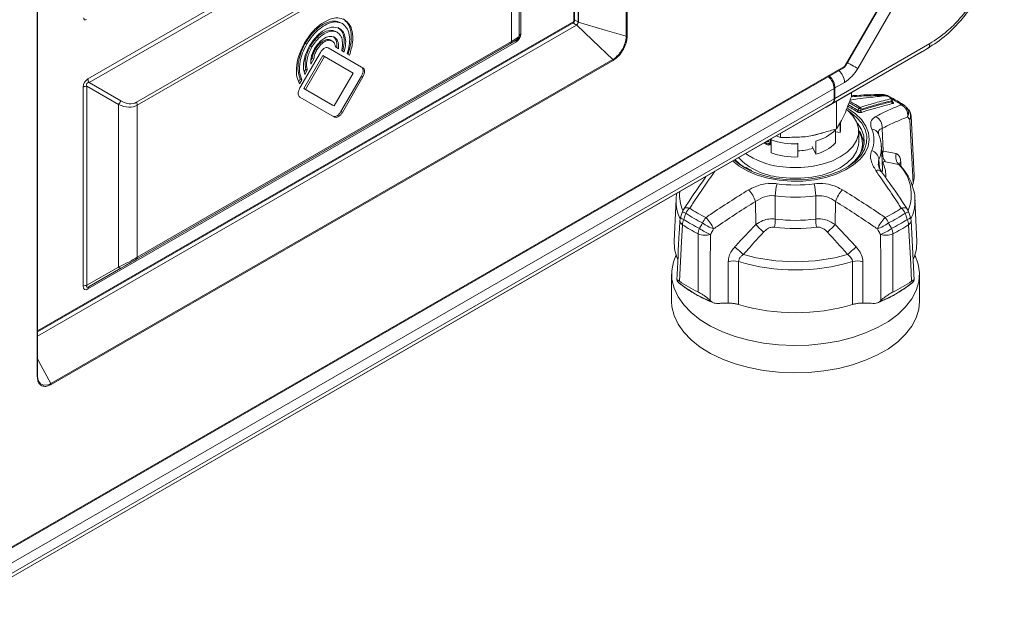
# Model space of a CAD drawing. Header units: millimetres. Extents: x 0 to 1118, y 0 to 864.
# Tile 46 of 248: x 375 to 422, y 161 to 190. Entities that reach past the tile are written whole.
import ezdxf

# ---------------------------------------------------------------- set-up
doc = ezdxf.new("R2010")
doc.units = ezdxf.units.MM

msp = doc.modelspace()

# ---------------------------------------------------------------- linework, layer by layer
at = {"color": 7, "linetype": 'Continuous', "lineweight": 15}
for p, q in [((403.946, 188.794), (403.946, 230.575)), ((403.992, 230.583), (403.992, 188.801)), ((401.493, 189.517), (401.493, 229.893)), ((376.022, 172.655), (376.022, 214.436)), ((376.037, 172.675), (376.037, 214.456)), ((378.429, 186.772), (398.721, 198.486)), ((398.773, 198.312), (378.481, 186.598)), ((398.946, 198.356), (398.946, 188.908)), ((398.873, 196.522), (398.873, 188.807)), ((380.724, 185.658), (398.465, 195.9)), ((398.507, 195.761), (380.765, 185.519)), ((398.507, 188.547), (398.507, 195.761)), ((414.326, 187.402), (418.013, 193.789)), ((414.345, 187.391), (418.032, 193.777)), ((418.444, 193.359), (414.924, 187.264)), ((401.493, 189.565), (401.665, 189.469)), ((376.037, 174.778), (401.456, 189.452)), ((376.037, 174.569), (401.592, 189.322)), ((390.417, 189.433), (390.488, 189.393)), ((401.597, 189.327), (401.592, 189.322)), ((378.481, 176.919), (398.773, 188.633)), ((389.94, 188.607), (390.011, 188.566)), ((390.179, 189.02), (390.249, 188.98)), ((398.773, 188.633), (398.773, 188.633)), ((398.721, 188.519), (378.429, 176.805)), ((398.465, 188.456), (380.724, 178.214)), ((380.765, 178.305), (398.507, 188.547)), ((388.733, 188.461), (388.804, 188.42)), ((388.971, 188.323), (389.042, 188.283)), ((389.21, 188.186), (389.28, 188.145)), ((391.464, 187.291), (389.822, 188.239)), ((391.393, 187.332), (389.822, 188.239)), ((390.16, 188.285), (390.302, 188.202)), ((418.234, 188.212), (413.73, 185.612)), ((413.838, 185.843), (418.337, 188.441)), ((418.024, 188.091), (418.234, 188.212)), ((418.299, 188.259), (418.319, 188.264)), ((376.673, 172.314), (403.308, 187.69)), ((389.45, 188.024), (388.477, 186.339)), ((389.565, 187.872), (388.667, 186.315)), ((389.636, 187.831), (388.737, 186.274)), ((388.987, 187.463), (389.134, 187.718)), ((388.999, 187.647), (389.063, 187.759)), ((389.063, 187.759), (389.134, 187.718)), ((389.565, 187.872), (389.636, 187.831)), ((390.996, 187.046), (389.636, 187.831)), ((390.46, 188.111), (390.576, 188.044)), ((390.72, 187.961), (390.83, 187.898)), ((413.422, 185.434), (417.93, 188.037)), ((268.767, 103.301), (414.237, 187.279)), ((268.793, 103.358), (414.263, 187.336)), ((403.325, 187.646), (376.689, 172.269)), ((388.683, 187.099), (388.756, 187.226)), ((388.756, 187.226), (388.826, 187.185)), ((391.393, 187.332), (391.464, 187.291)), ((388.418, 186.642), (388.494, 186.773)), ((388.455, 186.542), (388.565, 186.732)), ((388.494, 186.773), (388.565, 186.732)), ((388.71, 186.984), (388.826, 187.185)), ((390.097, 185.489), (390.996, 187.046)), ((390.42, 185.216), (391.393, 186.902)), ((390.491, 185.176), (391.464, 186.861)), ((391.393, 186.902), (391.464, 186.861)), ((269.43, 102.972), (413.803, 186.317)), ((378.204, 176.934), (378.204, 186.382)), ((379.881, 185.559), (378.381, 186.425)), ((378.381, 186.425), (378.381, 176.977)), ((378.481, 186.598), (379.981, 185.732)), ((388.667, 186.315), (390.026, 185.53)), ((388.667, 186.315), (388.737, 186.274)), ((388.737, 186.274), (390.097, 185.489)), ((413.803, 186.317), (413.803, 185.823)), ((413.845, 186.342), (413.838, 185.843)), ((414.299, 186.604), (413.845, 186.342)), ((269.43, 102.478), (413.803, 185.823)), ((388.477, 185.909), (390.119, 184.961)), ((414.623, 186.127), (414.623, 185.925)), ((269.003, 102.063), (413.376, 185.408)), ((269.326, 102.249), (413.7, 185.594)), ((379.881, 177.843), (379.881, 185.559)), ((380.765, 185.519), (380.765, 178.305)), ((390.026, 185.53), (390.097, 185.489)), ((413.7, 185.594), (413.376, 185.408)), ((413.401, 185.422), (413.73, 185.612)), ((413.401, 185.422), (413.412, 185.428)), ((413.412, 185.428), (413.422, 185.434)), ((413.913, 185.717), (413.913, 184.396)), ((415.08, 185.328), (415.058, 185.274)), ((416.558, 185.691), (416.555, 185.762)), ((417.34, 185.294), (417.24, 185.413)), ((390.42, 185.216), (390.491, 185.176)), ((417.602, 182.21), (417.455, 185.003)), ((414.095, 184.699), (414.095, 184.224)), ((414.099, 184.291), (414.099, 184.704)), ((416.077, 184.42), (416.126, 183.345)), ((411.057, 184.068), (411.264, 183.986)), ((411.264, 184.188), (411.264, 183.986)), ((413.869, 183.736), (413.869, 184.358)), ((414.095, 184.224), (413.869, 184.259)), ((414.099, 184.291), (414.095, 184.224)), ((414.974, 183.78), (414.974, 184.291)), ((410.714, 183.635), (410.812, 183.66)), ((410.783, 183.652), (410.822, 183.628)), ((410.812, 183.885), (410.812, 183.263)), ((412.089, 183.688), (412.09, 183.728)), ((412.089, 183.066), (412.089, 183.688)), ((412.934, 183.196), (412.767, 183.556)), ((412.934, 183.818), (412.934, 183.196)), ((415.149, 183.525), (415.138, 183.374)), ((415.149, 183.525), (415.149, 183.707)), ((416.09, 182.493), (416.044, 183.561)), ((416.126, 183.345), (416.748, 183.223)), ((409.64, 182.557), (409.607, 182.577)), ((416.09, 182.493), (416.088, 182.522)), ((417.507, 181.686), (417.545, 181.814)), ((411.013, 181.219), (411.016, 180.123)), ((412.931, 180.123), (412.934, 181.219)), ((406.31, 181.06), (406.225, 179.078)), ((410.09, 179.86), (410.083, 180.96)), ((413.864, 180.96), (413.857, 179.86)), ((417.722, 179.078), (417.637, 181.06)), ((417.637, 181.06), (417.638, 181.02)), ((406.618, 180.48), (406.518, 180.187)), ((417.429, 180.187), (417.329, 180.48)), ((413.857, 179.86), (414.849, 178.807)), ((417.603, 177.229), (417.455, 180.053)), ((408.784, 176.134), (408.782, 178.098)), ((415.165, 178.098), (415.163, 176.134)), ((378.381, 176.977), (379.881, 177.843)), ((379.981, 177.785), (378.481, 176.919)), ((406.1, 177.513), (406.1, 176.217)), ((417.847, 176.217), (417.847, 177.513)), ((406.44, 177.097), (406.402, 177.142)), ((406.455, 177.085), (406.533, 177.023)), ((417.545, 177.142), (417.507, 177.097)), ((407.928, 176.262), (407.999, 176.197)), ((415.948, 176.197), (416.019, 176.262))]:
    msp.add_line(p, q, dxfattribs=at)
at = {"color": 9, "linetype": 'Continuous', "lineweight": 15}
for p, q in [((401.457, 189.495), (401.457, 229.872)), ((401.665, 189.469), (401.665, 229.992)), ((401.688, 230.006), (401.688, 189.504)), ((376.037, 174.82), (401.457, 189.495)), ((416.055, 183.296), (416.126, 183.345)), ((409.838, 182.415), (409.578, 182.55)), ((415.93, 182.949), (415.948, 182.55)), ((416.882, 182.698), (416.916, 182.684)), ((416.964, 182.821), (416.974, 182.623))]:
    msp.add_line(p, q, dxfattribs=at)
at = {"color": 7, "linetype": 'Continuous', "lineweight": 15, "flags": 128}
for points in [[(403.308, 187.69), (402.35, 188.607), (401.597, 189.327)], [(401.672, 189.457), (402.945, 189.086), (403.946, 188.794)], [(398.773, 188.633), (398.753, 188.622), (398.693, 188.587), (398.596, 188.531), (398.465, 188.456)], [(408.991, 182.876), (409.308, 182.624), (409.706, 182.394), (410.163, 182.204), (410.667, 182.059), (411.205, 181.962), (411.762, 181.917), (412.325, 181.923), (412.879, 181.982), (413.41, 182.091), (413.903, 182.248), (414.347, 182.448), (414.729, 182.687), (415.039, 182.959), (415.27, 183.255), (415.416, 183.569), (415.473, 183.893), (415.439, 184.217), (415.315, 184.534), (415.105, 184.836), (414.813, 185.114), (414.448, 185.362), (414.448, 185.362)], [(414.942, 185.271), (414.959, 185.31), (414.982, 185.368)], [(411.195, 182.618), (411.71, 182.565), (412.233, 182.565), (412.748, 182.617), (413.239, 182.72), (413.692, 182.871), (414.093, 183.065), (414.43, 183.296), (414.691, 183.558), (414.871, 183.841), (414.962, 184.138), (414.962, 184.44), (414.872, 184.738), (414.693, 185.021), (414.432, 185.283), (414.403, 185.307)], [(414.4, 182.575), (414.464, 182.617), (414.777, 182.871), (415.014, 183.15), (415.167, 183.448), (415.234, 183.757), (415.212, 184.068), (415.101, 184.372), (414.905, 184.662), (414.902, 184.666)], [(417.545, 181.814), (417.465, 183.329), (417.453, 183.561), (417.386, 184.844)], [(410.812, 183.754), (410.812, 183.75), (410.77, 183.667), (410.693, 183.632), (410.596, 183.652), (410.494, 183.723), (410.481, 183.736)], [(411.195, 182.108), (411.71, 182.055), (412.233, 182.055), (412.748, 182.107), (413.239, 182.21), (413.692, 182.361), (414.093, 182.555), (414.43, 182.786), (414.691, 183.047), (414.871, 183.331), (414.962, 183.628), (414.974, 183.78)], [(409.102, 182.94), (409.318, 182.74), (409.549, 182.574)], [(414.696, 182.769), (414.464, 182.607), (414.063, 182.394), (413.608, 182.22), (413.111, 182.091), (412.584, 182.009), (412.042, 181.978), (411.497, 181.997), (410.966, 182.066), (410.46, 182.184), (409.993, 182.346), (409.838, 182.415)], [(406.612, 179.853), (406.568, 179.036), (406.468, 177.171)], [(417.479, 177.171), (417.435, 177.988), (417.335, 179.853)], [(407.353, 176.66), (407.355, 177.501), (407.36, 179.421)], [(407.941, 179.391), (407.934, 177.827), (407.929, 176.506), (407.928, 176.262)], [(416.019, 176.262), (416.013, 177.827), (416.012, 178.066), (416.006, 179.391)], [(417.635, 178.416), (417.647, 178.391), (417.791, 177.982), (417.847, 177.565), (417.813, 177.148), (417.691, 176.737), (417.483, 176.337), (417.191, 175.955), (416.819, 175.597), (416.375, 175.268), (415.863, 174.972), (415.293, 174.716), (414.672, 174.501), (414.011, 174.333), (413.318, 174.212), (412.605, 174.142), (411.883, 174.123), (411.162, 174.155), (410.453, 174.238), (409.768, 174.37), (409.115, 174.551), (408.506, 174.776), (407.95, 175.043), (407.455, 175.347), (407.028, 175.684), (406.676, 176.049), (406.404, 176.435), (406.217, 176.839), (406.117, 177.252), (406.106, 177.67), (406.184, 178.085), (406.312, 178.416)], [(409.275, 178.104), (409.274, 177.18), (409.273, 176.065)], [(414.674, 176.065), (414.673, 177.18), (414.673, 178.104)], [(379.981, 177.785), (379.973, 177.782), (379.963, 177.782), (379.952, 177.785), (379.939, 177.792), (379.925, 177.801), (379.911, 177.812), (379.896, 177.826), (379.881, 177.843)], [(417.847, 176.217), (417.813, 175.852), (417.691, 175.44), (417.483, 175.041), (417.191, 174.659), (416.819, 174.301), (416.375, 173.971), (415.863, 173.676), (415.293, 173.419), (414.672, 173.205), (414.011, 173.036), (413.318, 172.916), (412.605, 172.846), (411.883, 172.826), (411.162, 172.858), (410.453, 172.941), (409.768, 173.074), (409.115, 173.254), (408.506, 173.48), (407.95, 173.746), (407.455, 174.051), (407.028, 174.388), (406.676, 174.752), (406.404, 175.139), (406.217, 175.542), (406.117, 175.956), (406.1, 176.217)]]:
    msp.add_lwpolyline(points, dxfattribs=at)
at = {"color": 9, "linetype": 'Continuous', "lineweight": 15, "flags": 128}
for points in [[(414.924, 187.264), (414.869, 187.296), (414.802, 187.335), (414.726, 187.378), (414.644, 187.426), (414.559, 187.474), (414.475, 187.523), (414.435, 187.546)], [(416.249, 185.97), (416.252, 185.973), (416.254, 185.973), (416.255, 185.973)], [(416.436, 185.909), (416.439, 185.911), (416.441, 185.912), (416.442, 185.912)], [(414.449, 185.269), (414.554, 185.201), (414.873, 184.945), (415.117, 184.664), (415.279, 184.363), (415.356, 184.051), (415.345, 183.737), (415.246, 183.427), (415.063, 183.131), (414.8, 182.855), (414.696, 182.769)], [(415.142, 183.383), (415.145, 183.408), (415.149, 183.599)], [(409.578, 182.55), (409.224, 182.79), (409.072, 182.923)], [(416.078, 182.767), (416.107, 182.743), (416.142, 182.719)], [(416.089, 182.367), (416.091, 182.435), (416.09, 182.493)], [(406.673, 180.595), (406.684, 180.609), (406.718, 180.635), (406.764, 180.651), (406.821, 180.657), (406.886, 180.652), (406.957, 180.636)], [(416.99, 180.636), (417.061, 180.652), (417.126, 180.657), (417.183, 180.651), (417.229, 180.635), (417.263, 180.609), (417.273, 180.596)], [(376.037, 173.482), (376.195, 173.193), (376.673, 172.314)], [(376.069, 172.473), (376.071, 172.465), (376.17, 172.311), (376.33, 172.233), (376.531, 172.249), (376.601, 172.276), (376.673, 172.314), (376.673, 172.314), (376.673, 172.314)]]:
    msp.add_lwpolyline(points, dxfattribs=at)
at = {"color": 7, "linetype": 'Continuous', "lineweight": 15}
for centre, radius, start, end in [((378.31, 189.648), 0.0814, 170.7847, 309.2046), ((398.846, 188.531), 0.126, 125.7016, 185.6165), ((398.673, 188.807), 0.2, 300, 0), ((398.998, 188.794), 0.126, 114.3813, 174.296), ((403.957, 188.869), 0.0763, 261.3616, 297.437), ((398.407, 188.538), 0.101, 305.7027, 5.6177), ((403.249, 187.642), 0.0762, 2.5537, 38.6412), ((413.345, 188.134), 1.803, 301.9548, 331.1442), ((378.79, 186.784), 0.361, 181.9586, 211.1419), ((413.029, 186.282), 0.775, 2.6495, 49.6222), ((378.374, 186.064), 0.361, 88.858, 118.0372), ((413.553, 185.799), 0.252, 305.6983, 5.6225), ((416.111, 185.527), 0.5, 63.9361, 90.8084), ((416.232, 185.902), 0.075, 72.0502, 95.321), ((416.228, 185.938), 0.0386, 56.2685, 94.539), ((416.418, 185.841), 0.075, 37.3327, 71.5982), ((416.453, 185.752), 0.0875, 348.2004, 58.577), ((416.48, 185.759), 0.075, 2.7353, 36.7871), ((379.455, 185.92), 0.559, 319.6864, 340.3123), ((380.477, 185.509), 0.289, 1.9569, 31.1423), ((415.072, 185.326), 0.099, 109.4587, 154.8574), ((416.39, 188.662), 3.582, 246.8573, 248.5513), ((414.992, 185.343), 0.0901, 350.472, 58.1444), ((416.627, 185.672), 0.0877, 168.2675, 238.1429), ((416.729, 185.045), 0.563, 351.6834, 62.4395), ((416.857, 185.096), 0.5, 39.7694, 55.7312), ((414.852, 185.313), 0.0994, 289.5882, 334.7084), ((415.148, 185.26), 0.0904, 170.6111, 237.6093), ((415.502, 184.479), 0.578, 354.192, 61.3658), ((416.956, 184.977), 0.5, 3.011, 39.6659), ((412.45, 185.737), 1.979, 284.1768, 315.8178), ((413.993, 183.706), 1.151, 324.225, 32.5085), ((413.971, 183.552), 1.257, 5.0798, 37.9001), ((414.412, 183.88), 1.279, 336.6803, 23.3203), ((411.957, 187.057), 3.372, 250.164, 272.25), ((412, 185.885), 2.532, 272.0091, 288.4377), ((412.45, 185.115), 1.979, 284.1768, 315.8178), ((411.521, 185.258), 3.167, 224.5879, 264.0877), ((411.648, 186.178), 3.588, 235.2531, 262.7458), ((411.957, 186.435), 3.372, 250.164, 272.25), ((415.422, 182.888), 0.512, 6.7441, 71.2685), ((416.63, 183.198), 0.525, 163.7677, 222.7105), ((417.234, 183.068), 0.51, 162.3016, 226.4627), ((413.333, 181.175), 2.321, 164.5466, 178.9228), ((411.973, 188.103), 6.37, 262.083, 277.9172), ((410.614, 181.175), 2.321, 1.0778, 15.4517), ((408.453, 180.345), 1.742, 20.6654, 41.8136), ((411.973, 188.129), 6.976, 262.0832, 277.9168), ((415.494, 180.345), 1.742, 138.1867, 159.3338), ((407.09, 180.319), 0.5, 146.318, 161.2566), ((407.481, 180.052), 0.785, 131.8882, 154.042), ((410.373, 185.711), 6.418, 235.9071, 244.0983), ((410.427, 185.763), 6.191, 235.905, 244.1003), ((408.41, 179.608), 0.903, 139.5217, 158.6021), ((406.219, 178.774), 2.069, 25.1939, 43.3532), ((417.728, 178.774), 2.069, 136.6446, 154.8062), ((413.518, 185.767), 6.195, 295.9026, 304.0921), ((415.537, 179.608), 0.903, 21.399, 40.4715), ((413.574, 185.711), 6.418, 295.9018, 304.0928), ((416.466, 180.052), 0.785, 25.9656, 48.101), ((416.857, 180.319), 0.5, 18.7434, 33.682), ((406.991, 180.027), 0.5, 161.2781, 177.005), ((407.241, 179.819), 0.63, 153.3339, 176.9723), ((410.31, 185.395), 6.662, 236.2863, 243.7191), ((410.333, 185.579), 6.585, 236.2887, 243.7167), ((408.823, 181.626), 2.103, 233.415, 249.6363), ((421.101, 190.664), 15.426, 224.4563, 226.3616), ((408.631, 180.17), 2.385, 349.5283, 358.8752), ((411.973, 187.014), 7.346, 262.199, 277.8008), ((411.973, 187.114), 7.056, 262.1994, 277.8008), ((415.315, 180.17), 2.384, 181.1248, 190.4747), ((402.856, 190.654), 15.412, 313.6376, 315.5446), ((415.125, 181.626), 2.103, 290.3617, 306.5859), ((413.616, 185.577), 6.581, 296.2815, 303.7131), ((413.637, 185.395), 6.662, 296.2809, 303.7137), ((416.706, 179.819), 0.63, 3.0328, 26.6655), ((416.956, 180.027), 0.5, 2.995, 18.7219), ((408.114, 179.386), 0.755, 157.457, 177.3633), ((407.691, 180.199), 0.845, 246.9779, 287.2233), ((408.668, 181.358), 2.096, 233.366, 249.7135), ((415.279, 181.357), 2.096, 290.2848, 306.6377), ((416.256, 180.199), 0.845, 252.7776, 293.0219), ((415.833, 179.386), 0.755, 2.637, 22.5472), ((408.209, 178.998), 1.985, 177.7078, 203.4096), ((207.772, -41.347), 298.328, 47.45275, 47.55781), ((611.908, -36.686), 292.009, 132.44153, 132.54886), ((415.736, 178.998), 1.987, 336.1428, 2.2865), ((411.973, 187.222), 9.127, 254.2817, 285.7182), ((380.665, 178.295), 0.101, 305.7027, 5.6177), ((409.037, 177.267), 0.87, 74.1773, 107.0805), ((411.973, 187.06), 9.354, 253.23, 286.77), ((414.91, 177.267), 0.87, 72.9191, 105.8217), ((378.374, 176.616), 0.361, 88.858, 118.0372), ((410.388, 182.137), 6.402, 231.9219, 248.0835), ((410.287, 182.765), 6.773, 235.6763, 244.3291), ((413.558, 182.137), 6.402, 291.9174, 308.0773), ((413.661, 182.762), 6.77, 295.6691, 304.3255), ((378.555, 176.817), 0.126, 125.7016, 185.6165), ((411.973, 185.182), 9.508, 253.501, 286.499), ((376.613, 172.266), 0.0762, 2.5537, 38.6412)]:
    msp.add_arc(centre, radius, start, end, dxfattribs=at)
at = {"color": 9, "linetype": 'Continuous', "lineweight": 15}
for centre, radius, start, end in [((414.203, 187.329), 0.0601, 304.1341, 7.1758), ((405.739, 172.529), 17.174, 59.9235, 60), ((413.515, 186.563), 0.785, 2.9804, 49.2913), ((416.104, 185.83), 0.197, 52.5818, 90.1527), ((416.263, 185.829), 0.162, 65.0735, 103.9023), ((416.431, 185.85), 0.0593, 37.9008, 84.9017), ((416.493, 185.768), 0.0591, 37.5905, 84.8536), ((413.669, 180.655), 5.91, 55.8061, 60.8194), ((416.52, 185.763), 0.0347, 301.9596, 358.3223), ((416.612, 185.704), 0.0592, 217.4536, 264.4912), ((417.018, 185.326), 0.22, 56.6355, 97.1826), ((416.909, 185.154), 0.423, 333.1803, 38.2854), ((417.009, 185.035), 0.422, 333.1359, 38.0852), ((417.244, 185), 0.211, 312.1241, 0.672), ((415.567, 184.014), 0.372, 24.6514, 87.0556), ((414.627, 183.508), 1.418, 336.782, 1.2498), ((414.775, 182.14), 1.485, 358.5414, 22.9412), ((415.422, 181.277), 2.038, 338.2196, 44.2204), ((417.12, 182.655), 0.229, 133.1757, 165.427), ((415.877, 182.192), 0.249, 44.3745, 113.1699), ((408.392, 181.276), 1.914, 175.4122, 203.2143), ((408.308, 180.989), 1.999, 178.277, 205.4024), ((415.637, 180.99), 2.002, 334.6027, 0.8599), ((406.868, 180.762), 0.378, 228.3396, 255.8581), ((417.08, 180.76), 0.375, 284.0761, 311.7666), ((406.734, 180.062), 0.243, 182.3234, 239.831), ((406.771, 180.471), 0.38, 228.2274, 255.9045), ((417.176, 180.471), 0.381, 284.105, 311.7518), ((417.218, 180.059), 0.237, 299.4205, 358.4295), ((376.012, 172.678), 0.0254, 294.6684, 353.9878)]:
    msp.add_arc(centre, radius, start, end, dxfattribs=at)
at = {"color": 7, "linetype": 'Continuous', "lineweight": 15}
for centre, major_axis, ratio, start_param, end_param in [((397.623, 188.2), (1.249, 0.61), 0.074614, 5.461364, 6.246763), ((398.496, 188.908), (-0.225, 0.39), 0.999892, 3.141557, 4.188755), ((398.673, 188.806), (-0.1, 0.173), 0.999756, 3.141535, 4.188732), ((414.263, 187.439), (0.062, 0.108), 0.577454, 3.926846, 4.712118), ((378.654, 186.382), (-0.225, 0.39), 0.999892, 6.28315, 7.330348), ((413.492, 186.546), (-0.243, 0.437), 0.587367, 3.93611, 5.274), ((378.831, 186.28), (0.462, -0.267), 0.374989, 2.618016, 3.665213), ((413.484, 186.047), (-0.243, 0.437), 0.587367, 3.150712, 3.93611), ((379.881, 186.886), (-0.928, 1.339), 0.624945, 2.30457, 3.089968), ((379.981, 186.944), (-0.742, 1.286), 0.577335, 2.356154, 3.141552), ((379.881, 177.958), (1.249, 0.61), 0.074614, 4.675966, 5.461364), ((379.981, 177.785), (1.05, 0.606), 0.00007, 0.785358, 1.570756), ((378.654, 177.454), (0.39, 0.675), 0.333351, 2.617959, 3.665156), ((378.831, 177.352), (0.466, 0.464), 0.169767, 2.663914, 3.711111)]:
    msp.add_ellipse(centre, major_axis=major_axis, ratio=ratio, start_param=start_param, end_param=end_param, dxfattribs=at)
for points, knots in [([(421.873, 194.515), (421.869, 194.372), (421.859, 193.986), (421.753, 193.314), (421.531, 192.513), (421.21, 191.708), (420.799, 190.908), (420.304, 190.143), (419.74, 189.445), (419.052, 188.752), (418.536, 188.411), (418.234, 188.212)], [0, 0, 0, 0, 0.063883, 0.173204, 0.28252, 0.391668, 0.500807, 0.616209, 0.728943, 0.841675, 1, 1, 1, 1]), ([(418.337, 188.441), (418.618, 188.626), (419.1, 188.943), (419.742, 189.59), (420.269, 190.238), (420.729, 190.949), (421.112, 191.694), (421.409, 192.444), (421.615, 193.192), (421.714, 193.819), (421.723, 194.178), (421.726, 194.311)], [0, 0, 0, 0, 0.158413, 0.271113, 0.383836, 0.499189, 0.608333, 0.717478, 0.826751, 0.936005, 1, 1, 1, 1]), ([(390.592, 189.573), (390.489, 189.614), (390.287, 189.693), (389.908, 189.621), (389.499, 189.409), (389.063, 189.032), (388.822, 188.667), (388.699, 188.48)], [0, 0, 0, 0, 0.191254, 0.376143, 0.559052, 0.775729, 1, 1, 1, 1]), ([(390.759, 187.939), (390.818, 188.143), (390.936, 188.549), (390.907, 189.049), (390.769, 189.419), (390.605, 189.548), (390.521, 189.614)], [0, 0, 0, 0, 0.277982, 0.553523, 0.773013, 1, 1, 1, 1]), ([(390.83, 187.898), (390.889, 188.102), (391.006, 188.508), (390.977, 189.008), (390.84, 189.379), (390.675, 189.508), (390.592, 189.573)], [0, 0, 0, 0, 0.277982, 0.553523, 0.773013, 1, 1, 1, 1]), ([(388.733, 188.461), (388.824, 188.603), (389.004, 188.882), (389.341, 189.206), (389.706, 189.438), (390.094, 189.551), (390.308, 189.473), (390.417, 189.433)], [0, 0, 0, 0, 0.191278, 0.376179, 0.559093, 0.775757, 1, 1, 1, 1]), ([(388.804, 188.42), (388.895, 188.562), (389.075, 188.841), (389.412, 189.166), (389.777, 189.398), (390.164, 189.51), (390.379, 189.432), (390.488, 189.393)], [0, 0, 0, 0, 0.191278, 0.376179, 0.559093, 0.775757, 1, 1, 1, 1]), ([(390.354, 189.16), (390.235, 189.197), (390, 189.27), (389.581, 189.075), (389.21, 188.756), (389.03, 188.482), (388.938, 188.343)], [0, 0, 0, 0, 0.2835759, 0.5579931, 0.7751993, 1, 1, 1, 1]), ([(388.971, 188.323), (389.073, 188.472), (389.273, 188.765), (389.63, 189.012), (389.946, 189.105), (390.1, 189.049), (390.179, 189.02)], [0, 0, 0, 0, 0.283575, 0.557996, 0.775204, 1, 1, 1, 1]), ([(390.505, 188.085), (390.535, 188.223), (390.596, 188.496), (390.558, 188.825), (390.454, 189.07), (390.341, 189.157), (390.283, 189.201)], [0, 0, 0, 0, 0.276766, 0.552566, 0.772614, 1, 1, 1, 1]), ([(390.576, 188.044), (390.606, 188.182), (390.666, 188.456), (390.629, 188.784), (390.525, 189.029), (390.411, 189.116), (390.354, 189.16)], [0, 0, 0, 0, 0.276766, 0.552566, 0.772614, 1, 1, 1, 1]), ([(390.488, 189.393), (390.577, 189.318), (390.753, 189.17), (390.844, 188.785), (390.835, 188.373), (390.759, 188.099), (390.72, 187.961)], [0, 0, 0, 0, 0.287016, 0.5643, 0.781163, 1, 1, 1, 1]), ([(401.592, 189.322), (401.541, 189.352), (401.482, 189.388), (401.422, 189.423), (401.414, 189.428)], [0, 0, 0, 0, 0.865361, 1, 1, 1, 1]), ([(401.448, 189.448), (401.455, 189.452), (401.468, 189.461), (401.482, 189.48), (401.491, 189.502), (401.493, 189.518), (401.493, 189.526)], [0, 0, 0, 0, 0.253178, 0.500094, 0.746831, 1, 1, 1, 1]), ([(401.597, 189.327), (401.605, 189.336), (401.619, 189.353), (401.642, 189.386), (401.66, 189.423), (401.668, 189.446), (401.672, 189.457)], [0, 0, 0, 0, 0.244053, 0.489556, 0.741471, 1, 1, 1, 1]), ([(401.688, 189.504), (401.685, 189.495), (401.681, 189.484), (401.674, 189.474), (401.671, 189.47), (401.668, 189.469), (401.666, 189.469), (401.665, 189.469), (401.665, 189.469)], [0, 0, 0, 0, 0.590821, 0.724675, 0.867553, 0.924764, 0.972671, 1, 1, 1, 1]), ([(401.688, 189.504), (401.684, 189.491), (401.678, 189.475), (401.673, 189.459), (401.672, 189.457)], [0, 0, 0, 0, 0.853244, 1, 1, 1, 1]), ([(389.042, 188.283), (389.144, 188.431), (389.343, 188.724), (389.701, 188.971), (390.017, 189.064), (390.171, 189.008), (390.249, 188.98)], [0, 0, 0, 0, 0.283575, 0.557996, 0.775204, 1, 1, 1, 1]), ([(390.115, 188.747), (390.036, 188.772), (389.881, 188.82), (389.603, 188.691), (389.357, 188.479), (389.237, 188.297), (389.176, 188.205)], [0, 0, 0, 0, 0.283569, 0.557963, 0.77517, 1, 1, 1, 1]), ([(389.21, 188.186), (389.271, 188.276), (389.392, 188.453), (389.608, 188.602), (389.8, 188.658), (389.893, 188.625), (389.94, 188.607)], [0, 0, 0, 0, 0.283544, 0.55797, 0.775196, 1, 1, 1, 1]), ([(389.28, 188.145), (389.342, 188.235), (389.463, 188.412), (389.679, 188.561), (389.87, 188.618), (389.963, 188.584), (390.011, 188.566)], [0, 0, 0, 0, 0.283544, 0.55797, 0.775196, 1, 1, 1, 1]), ([(390.232, 188.243), (390.233, 188.378), (390.234, 188.623), (390.103, 188.737), (390.044, 188.788)], [0, 0, 0, 0, 0.550609, 1, 1, 1, 1]), ([(390.302, 188.202), (390.303, 188.337), (390.305, 188.583), (390.174, 188.696), (390.115, 188.747)], [0, 0, 0, 0, 0.550609, 1, 1, 1, 1]), ([(390.249, 188.98), (390.306, 188.933), (390.418, 188.842), (390.519, 188.552), (390.482, 188.278), (390.46, 188.111)], [0, 0, 0, 0, 0.288662, 0.567621, 1, 1, 1, 1]), ([(403.308, 187.69), (403.329, 187.702), (403.351, 187.715), (403.392, 187.743), (403.413, 187.759), (403.474, 187.808), (403.515, 187.846), (403.592, 187.927), (403.628, 187.971), (403.697, 188.064), (403.73, 188.114), (403.789, 188.216), (403.815, 188.268), (403.862, 188.375), (403.882, 188.429), (403.914, 188.536), (403.926, 188.589), (403.938, 188.668), (403.941, 188.694), (403.945, 188.745), (403.946, 188.77), (403.946, 188.794)], [0, 0, 0, 0, 0.0625, 0.0625, 0.125, 0.125, 0.25, 0.25, 0.375, 0.375, 0.5, 0.5, 0.625, 0.625, 0.75, 0.75, 0.875, 0.875, 0.9375, 0.9375, 1, 1, 1, 1]), ([(403.992, 188.801), (403.989, 188.741), (403.98, 188.589), (403.894, 188.321), (403.74, 188.039), (403.543, 187.797), (403.397, 187.696), (403.325, 187.646)], [0, 0, 0, 0, 0.144849, 0.365491, 0.583165, 0.792299, 1, 1, 1, 1]), ([(388.699, 188.48), (388.597, 188.276), (388.396, 187.874), (388.296, 187.31), (388.314, 186.854), (388.408, 186.646), (388.455, 186.542)], [0, 0, 0, 0, 0.28681, 0.563909, 0.78081, 1, 1, 1, 1]), ([(388.494, 186.773), (388.45, 186.895), (388.362, 187.137), (388.397, 187.597), (388.52, 188.051), (388.661, 188.323), (388.733, 188.461)], [0, 0, 0, 0, 0.277342, 0.553018, 0.772802, 1, 1, 1, 1]), ([(388.565, 186.732), (388.521, 186.854), (388.432, 187.097), (388.468, 187.556), (388.591, 188.01), (388.732, 188.282), (388.804, 188.42)], [0, 0, 0, 0, 0.277342, 0.553018, 0.772802, 1, 1, 1, 1]), ([(388.938, 188.343), (388.867, 188.203), (388.728, 187.929), (388.646, 187.542), (388.639, 187.22), (388.686, 187.062), (388.71, 186.984)], [0, 0, 0, 0, 0.287494, 0.565282, 0.782072, 1, 1, 1, 1]), ([(388.756, 187.226), (388.74, 187.312), (388.707, 187.483), (388.755, 187.867), (388.889, 188.149), (388.971, 188.323)], [0, 0, 0, 0, 0.27678, 0.553683, 1, 1, 1, 1]), ([(388.826, 187.185), (388.81, 187.271), (388.778, 187.443), (388.825, 187.826), (388.959, 188.108), (389.042, 188.283)], [0, 0, 0, 0, 0.27678, 0.553683, 1, 1, 1, 1]), ([(389.176, 188.205), (389.139, 188.133), (389.065, 187.99), (388.986, 187.728), (388.986, 187.563), (388.987, 187.463)], [0, 0, 0, 0, 0.288872, 0.568451, 1, 1, 1, 1]), ([(389.063, 187.759), (389.077, 187.837), (389.103, 187.98), (389.177, 188.122), (389.21, 188.186)], [0, 0, 0, 0, 0.550685, 1, 1, 1, 1]), ([(389.134, 187.718), (389.148, 187.797), (389.173, 187.939), (389.247, 188.081), (389.28, 188.145)], [0, 0, 0, 0, 0.550685, 1, 1, 1, 1]), ([(389.822, 188.239), (389.791, 188.249), (389.729, 188.268), (389.619, 188.217), (389.521, 188.133), (389.474, 188.061), (389.45, 188.024)], [0, 0, 0, 0, 0.283534, 0.557966, 0.7752, 1, 1, 1, 1]), ([(390.011, 188.566), (390.054, 188.53), (390.131, 188.465), (390.151, 188.339), (390.16, 188.285)], [0, 0, 0, 0, 0.567433, 1, 1, 1, 1]), ([(418.234, 188.212), (418.249, 188.223), (418.28, 188.245), (418.312, 188.298), (418.333, 188.363), (418.336, 188.415), (418.337, 188.441)], [0, 0, 0, 0, 0.250002, 0.500001, 0.749998, 1, 1, 1, 1]), ([(417.93, 188.037), (417.939, 188.042), (417.969, 188.059), (418.001, 188.077), (418.021, 188.089), (418.024, 188.091), (418.024, 188.091), (418.024, 188.091)], [0, 0, 0, 0, 0.245193, 0.817511, 0.960673, 0.992148, 1, 1, 1, 1]), ([(391.393, 186.902), (391.418, 186.952), (391.465, 187.051), (391.476, 187.184), (391.452, 187.283), (391.413, 187.315), (391.393, 187.332)], [0, 0, 0, 0, 0.283614, 0.558007, 0.775192, 1, 1, 1, 1]), ([(391.464, 186.861), (391.488, 186.911), (391.536, 187.01), (391.546, 187.143), (391.522, 187.242), (391.484, 187.274), (391.464, 187.291)], [0, 0, 0, 0, 0.283614, 0.558007, 0.775192, 1, 1, 1, 1]), ([(414.237, 187.279), (414.248, 187.287), (414.284, 187.31), (414.32, 187.35), (414.341, 187.384), (414.345, 187.391)], [0, 0, 0, 0, 0.263828, 0.83957, 1, 1, 1, 1]), ([(388.477, 186.339), (388.453, 186.289), (388.405, 186.19), (388.394, 186.057), (388.418, 185.958), (388.457, 185.925), (388.477, 185.909)], [0, 0, 0, 0, 0.28363, 0.558061, 0.775242, 1, 1, 1, 1]), ([(413.913, 184.396), (413.977, 184.501), (414.105, 184.712), (414.289, 185.031), (414.461, 185.503), (414.569, 185.784), (414.623, 185.925)], [0, 0, 0, 0, 0.271626, 0.542685, 0.771111, 1, 1, 1, 1]), ([(416.249, 185.97), (415.983, 185.943), (415.541, 185.899), (414.977, 185.827), (414.681, 185.783), (414.563, 185.766)], [0, 0, 0, 0, 0.477191, 0.790857, 1, 1, 1, 1]), ([(416.104, 186.026), (416.083, 186.026), (415.624, 186.024), (415.131, 186.009), (414.653, 185.973), (414.623, 185.971)], [0, 0, 0, 0, 0.042849, 0.941281, 1, 1, 1, 1]), ([(415.039, 185.419), (415.055, 185.424), (415.297, 185.5), (415.785, 185.646), (416.253, 185.764), (416.499, 185.826)], [0, 0, 0, 0, 0.033255, 0.492166, 1, 1, 1, 1]), ([(416.436, 185.909), (416.423, 185.913), (416.387, 185.925), (416.325, 185.946), (416.276, 185.962), (416.249, 185.97)], [0, 0, 0, 0, 0.21325, 0.569453, 1, 1, 1, 1]), ([(416.442, 185.912), (416.43, 185.916), (416.367, 185.937), (416.305, 185.957), (416.255, 185.973)], [0, 0, 0, 0, 0.192529, 1, 1, 1, 1]), ([(417.138, 185.509), (417.049, 185.568), (416.797, 185.735), (416.514, 185.881), (416.331, 185.976)], [0, 0, 0, 0, 0.354344, 1, 1, 1, 1]), ([(416.499, 185.826), (416.496, 185.83), (416.486, 185.843), (416.469, 185.865), (416.451, 185.89), (416.44, 185.904), (416.436, 185.909)], [0, 0, 0, 0, 0.111783, 0.467959, 0.824162, 1, 1, 1, 1]), ([(416.54, 185.804), (416.538, 185.807), (416.517, 185.835), (416.496, 185.862), (416.478, 185.886)], [0, 0, 0, 0, 0.111808, 1, 1, 1, 1]), ([(415.058, 185.274), (415.231, 185.328), (415.628, 185.451), (416.121, 185.586), (416.442, 185.665), (416.541, 185.69)], [0, 0, 0, 0, 0.346485, 0.797984, 1, 1, 1, 1]), ([(416.539, 185.734), (416.515, 185.728), (416.27, 185.669), (415.786, 185.543), (415.321, 185.401), (415.08, 185.328)], [0, 0, 0, 0, 0.048836, 0.50785, 1, 1, 1, 1]), ([(416.58, 185.597), (416.481, 185.573), (416.161, 185.494), (415.668, 185.359), (415.271, 185.237), (415.099, 185.183)], [0, 0, 0, 0, 0.202026, 0.65353, 1, 1, 1, 1]), ([(415.779, 184.986), (415.959, 185.078), (416.32, 185.261), (416.723, 185.436), (416.946, 185.526), (416.99, 185.544)], [0, 0, 0, 0, 0.445793, 0.8907798, 1, 1, 1, 1]), ([(416.541, 185.69), (416.541, 185.693), (416.54, 185.708), (416.539, 185.722), (416.539, 185.734)], [0, 0, 0, 0, 0.213002, 1, 1, 1, 1]), ([(416.566, 185.667), (416.566, 185.667), (416.565, 185.668), (416.561, 185.674), (416.559, 185.685), (416.559, 185.691)], [0, 0, 0, 0, 0.004717, 0.430896, 1, 1, 1, 1]), ([(416.58, 185.597), (416.581, 185.597), (416.592, 185.6), (416.608, 185.608), (416.618, 185.624), (416.61, 185.638), (416.607, 185.645)], [0, 0, 0, 0, 0.01303, 0.353179, 0.676429, 1, 1, 1, 1]), ([(390.048, 185.001), (390.079, 184.992), (390.141, 184.973), (390.251, 185.024), (390.349, 185.108), (390.396, 185.18), (390.42, 185.216)], [0, 0, 0, 0, 0.283656, 0.558062, 0.775222, 1, 1, 1, 1]), ([(390.119, 184.961), (390.15, 184.951), (390.212, 184.932), (390.322, 184.983), (390.419, 185.067), (390.467, 185.139), (390.491, 185.176)], [0, 0, 0, 0, 0.283656, 0.558062, 0.775222, 1, 1, 1, 1]), ([(414.886, 185.219), (414.894, 185.215), (414.914, 185.203), (414.956, 185.188), (415.009, 185.177), (415.06, 185.175), (415.086, 185.18), (415.099, 185.183)], [0, 0, 0, 0, 0.131607, 0.326746, 0.540593, 0.770565, 1, 1, 1, 1]), ([(415.058, 185.274), (415.051, 185.269), (415.036, 185.26), (415.009, 185.254), (414.988, 185.254), (414.973, 185.256), (414.963, 185.259), (414.951, 185.264), (414.946, 185.268), (414.942, 185.271)], [0, 0, 0, 0, 0.251616, 0.489675, 0.648707, 0.696674, 0.84062, 0.877583, 1, 1, 1, 1]), ([(415.587, 184.386), (415.559, 184.487), (415.503, 184.687), (415.607, 184.878), (415.734, 184.958), (415.779, 184.986)], [0, 0, 0, 0, 0.395963, 0.786905, 1, 1, 1, 1]), ([(417.287, 184.963), (417.243, 184.946), (417.021, 184.858), (416.619, 184.687), (416.258, 184.509), (416.077, 184.42)], [0, 0, 0, 0, 0.109343, 0.554583, 1, 1, 1, 1]), ([(417.386, 184.844), (417.362, 184.873), (417.329, 184.913), (417.296, 184.952), (417.287, 184.963)], [0, 0, 0, 0, 0.7289776, 1, 1, 1, 1]), ([(411.264, 183.986), (411.502, 183.991), (411.978, 184), (412.666, 184.028), (413.309, 184.228), (413.712, 184.34), (413.913, 184.396)], [0, 0, 0, 0, 0.271626, 0.542684, 0.771111, 1, 1, 1, 1]), ([(412.952, 184.126), (412.916, 184.115), (412.861, 184.097), (412.799, 184.088), (412.779, 184.085)], [0, 0, 0, 0, 0.6719573, 1, 1, 1, 1]), ([(413.232, 184.209), (413.219, 184.204), (413.137, 184.169), (413.036, 184.146), (412.952, 184.126)], [0, 0, 0, 0, 0.163554, 1, 1, 1, 1]), ([(415.906, 184.168), (415.902, 184.188), (415.897, 184.209), (415.896, 184.198), (415.896, 184.198)], [0, 0, 0, 0, 0.95939, 1, 1, 1, 1]), ([(416.036, 183.533), (416.034, 183.61), (416.031, 183.804), (415.968, 184.016), (415.914, 184.148), (415.906, 184.17)], [0, 0, 0, 0, 0.354349, 0.89448, 1, 1, 1, 1]), ([(410.524, 183.761), (410.526, 183.758), (410.546, 183.736), (410.589, 183.71), (410.647, 183.688), (410.701, 183.69), (410.744, 183.714), (410.774, 183.76), (410.788, 183.824), (410.779, 183.878), (410.774, 183.906)], [0, 0, 0, 0, 0.018592, 0.151496, 0.286708, 0.424056, 0.563377, 0.704847, 0.848606, 1, 1, 1, 1]), ([(410.525, 183.761), (410.533, 183.753), (410.56, 183.726), (410.61, 183.7), (410.667, 183.686), (410.717, 183.696), (410.757, 183.728), (410.78, 183.781), (410.787, 183.842), (410.779, 183.887), (410.775, 183.906)], [0, 0, 0, 0, 0.064019, 0.197765, 0.333644, 0.471672, 0.611837, 0.754135, 0.898571, 1, 1, 1, 1]), ([(410.583, 183.795), (410.587, 183.792), (410.604, 183.781), (410.634, 183.775), (410.669, 183.779), (410.696, 183.8), (410.713, 183.831), (410.715, 183.859), (410.715, 183.871)], [0, 0, 0, 0, 0.061801, 0.249363, 0.441719, 0.638509, 0.839439, 1, 1, 1, 1]), ([(410.811, 183.926), (410.812, 183.918), (410.812, 183.905), (410.812, 183.891), (410.812, 183.885)], [0, 0, 0, 0, 0.586294, 1, 1, 1, 1]), ([(415.779, 182.421), (415.687, 182.585), (415.512, 182.897), (415.526, 183.216), (415.579, 183.353), (415.587, 183.373)], [0, 0, 0, 0, 0.487115, 0.923776, 1, 1, 1, 1]), ([(416.964, 182.821), (416.959, 182.869), (416.947, 183.002), (416.879, 183.161), (416.791, 183.202), (416.748, 183.223)], [0, 0, 0, 0, 0.217545, 0.609514, 1, 1, 1, 1]), ([(409.898, 182.429), (409.824, 182.462), (409.735, 182.502), (409.655, 182.548), (409.64, 182.557)], [0, 0, 0, 0, 0.818807, 1, 1, 1, 1]), ([(416.054, 182.367), (416.053, 182.369), (416.002, 182.434), (415.942, 182.551), (415.899, 182.679), (415.9, 182.719), (415.9, 182.732)], [0, 0, 0, 0, 0.011923, 0.428646, 0.804727, 1, 1, 1, 1]), ([(416.244, 182.842), (416.207, 182.844), (416.144, 182.849), (416.117, 182.797), (416.135, 182.742), (416.142, 182.719)], [0, 0, 0, 0, 0.464641, 0.770156, 1, 1, 1, 1]), ([(416.882, 182.698), (416.874, 182.7), (416.665, 182.755), (416.45, 182.799), (416.244, 182.842)], [0, 0, 0, 0, 0.039798, 1, 1, 1, 1]), ([(416.917, 182.687), (416.917, 182.687), (416.893, 182.704), (416.885, 182.737), (416.886, 182.73), (416.886, 182.729)], [0, 0, 0, 0, 0.005236, 0.764918, 1, 1, 1, 1]), ([(417.636, 181.013), (417.637, 181.023), (417.646, 181.172), (417.591, 181.46), (417.467, 181.868), (417.258, 182.259), (417.062, 182.528), (416.936, 182.665), (416.917, 182.686)], [0, 0, 0, 0, 0.016368, 0.249571, 0.482543, 0.718061, 0.958172, 1, 1, 1, 1]), ([(407.744, 182.156), (407.715, 182.116), (407.419, 181.701), (407.062, 181.18), (406.737, 180.688), (406.675, 180.594)], [0, 0, 0, 0, 0.080354, 0.823631, 1, 1, 1, 1]), ([(416.99, 180.636), (416.946, 180.703), (416.723, 181.04), (416.32, 181.642), (415.959, 182.161), (415.779, 182.421)], [0, 0, 0, 0, 0.10922, 0.554208, 1, 1, 1, 1]), ([(417.273, 180.596), (417.26, 180.615), (416.976, 181.046), (416.57, 181.641), (416.173, 182.197), (416.053, 182.365)], [0, 0, 0, 0, 0.031434, 0.70706, 1, 1, 1, 1]), ([(417.596, 182.21), (417.599, 182.187), (417.613, 182.059), (417.576, 181.924), (417.545, 181.814)], [0, 0, 0, 0, 0.1772, 1, 1, 1, 1]), ([(409.751, 181.507), (409.955, 181.606), (410.342, 181.796), (410.827, 181.827), (411.061, 181.798), (411.096, 181.794)], [0, 0, 0, 0, 0.487115, 0.923783, 1, 1, 1, 1]), ([(412.851, 181.794), (413.036, 181.804), (413.404, 181.823), (413.867, 181.687), (414.11, 181.554), (414.196, 181.507)], [0, 0, 0, 0, 0.395956, 0.786898, 1, 1, 1, 1]), ([(406.345, 181.348), (406.341, 181.336), (406.315, 181.237), (406.317, 181.135), (406.319, 181.046)], [0, 0, 0, 0, 0.127352, 1, 1, 1, 1]), ([(407.723, 180.194), (407.796, 180.244), (408.166, 180.496), (408.839, 180.942), (409.447, 181.318), (409.751, 181.507)], [0, 0, 0, 0, 0.109221, 0.554205, 1, 1, 1, 1]), ([(411.013, 181.219), (410.989, 181.222), (410.827, 181.242), (410.485, 181.204), (410.223, 181.045), (410.083, 180.96)], [0, 0, 0, 0, 0.074323, 0.503748, 1, 1, 1, 1]), ([(413.864, 180.96), (413.805, 181), (413.639, 181.111), (413.32, 181.234), (413.062, 181.224), (412.934, 181.219)], [0, 0, 0, 0, 0.219475, 0.612436, 1, 1, 1, 1]), ([(414.196, 181.507), (414.5, 181.318), (415.108, 180.942), (415.781, 180.496), (416.151, 180.244), (416.224, 180.194)], [0, 0, 0, 0, 0.445791, 0.89078, 1, 1, 1, 1]), ([(410.083, 180.96), (409.785, 180.772), (409.188, 180.397), (408.527, 179.955), (408.163, 179.704), (408.091, 179.655)], [0, 0, 0, 0, 0.445417, 0.890657, 1, 1, 1, 1]), ([(415.856, 179.655), (415.784, 179.704), (415.42, 179.955), (414.759, 180.397), (414.162, 180.772), (413.864, 180.96)], [0, 0, 0, 0, 0.109341, 0.554583, 1, 1, 1, 1]), ([(406.775, 180.396), (406.767, 180.369), (406.734, 180.271), (406.702, 180.173), (406.678, 180.102)], [0, 0, 0, 0, 0.271041, 1, 1, 1, 1]), ([(417.269, 180.102), (417.245, 180.173), (417.213, 180.271), (417.18, 180.369), (417.172, 180.396)], [0, 0, 0, 0, 0.728959, 1, 1, 1, 1]), ([(406.492, 180.053), (406.482, 179.863), (406.432, 178.921), (406.383, 177.979), (406.344, 177.227)], [0, 0, 0, 0, 0.201102, 1, 1, 1, 1]), ([(407.417, 179.675), (407.454, 179.739), (407.505, 179.826), (407.556, 179.914), (407.569, 179.937)], [0, 0, 0, 0, 0.728961, 1, 1, 1, 1]), ([(409.098, 178.807), (409.111, 178.821), (409.437, 179.176), (409.77, 179.525), (410.09, 179.86)], [0, 0, 0, 0, 0.039659, 1, 1, 1, 1]), ([(410.09, 179.86), (410.2, 179.93), (410.392, 180.052), (410.717, 180.138), (410.915, 180.128), (411.016, 180.123)], [0, 0, 0, 0, 0.395388, 0.691755, 1, 1, 1, 1]), ([(410.976, 179.736), (410.92, 179.737), (410.805, 179.739), (410.619, 179.655), (410.516, 179.558), (410.455, 179.5)], [0, 0, 0, 0, 0.287501, 0.5791275, 1, 1, 1, 1]), ([(412.931, 180.123), (413.012, 180.128), (413.194, 180.14), (413.524, 180.068), (413.734, 179.937), (413.857, 179.86)], [0, 0, 0, 0, 0.247162, 0.561324, 1, 1, 1, 1]), ([(413.492, 179.5), (413.424, 179.564), (413.312, 179.669), (413.121, 179.742), (413.016, 179.738), (412.971, 179.736)], [0, 0, 0, 0, 0.464643, 0.770165, 1, 1, 1, 1]), ([(416.378, 179.937), (416.391, 179.914), (416.442, 179.826), (416.493, 179.739), (416.53, 179.675)], [0, 0, 0, 0, 0.271047, 1, 1, 1, 1]), ([(408.091, 179.655), (408.077, 179.631), (408.027, 179.543), (407.977, 179.455), (407.941, 179.391)], [0, 0, 0, 0, 0.271002, 1, 1, 1, 1]), ([(410.455, 179.5), (410.231, 179.253), (409.924, 178.915), (409.608, 178.558), (409.514, 178.451), (409.501, 178.437)], [0, 0, 0, 0, 0.69989, 0.960211, 1, 1, 1, 1]), ([(414.446, 178.437), (414.433, 178.451), (414.119, 178.809), (413.799, 179.161), (413.492, 179.5)], [0, 0, 0, 0, 0.039794, 1, 1, 1, 1]), ([(416.006, 179.391), (415.97, 179.455), (415.92, 179.543), (415.87, 179.631), (415.856, 179.655)], [0, 0, 0, 0, 0.72898, 1, 1, 1, 1]), ([(416.587, 179.421), (416.588, 179.14), (416.59, 178.22), (416.592, 177.3), (416.594, 176.66)], [0, 0, 0, 0, 0.304645, 1, 1, 1, 1]), ([(409.098, 178.807), (409.046, 178.744), (408.931, 178.606), (408.808, 178.357), (408.791, 178.184), (408.782, 178.098)], [0, 0, 0, 0, 0.289426, 0.644448, 1, 1, 1, 1]), ([(415.165, 178.098), (415.162, 178.15), (415.152, 178.296), (415.055, 178.551), (414.918, 178.721), (414.849, 178.807)], [0, 0, 0, 0, 0.217546, 0.609517, 1, 1, 1, 1]), ([(409.501, 178.437), (409.463, 178.41), (409.383, 178.353), (409.32, 178.268), (409.282, 178.183), (409.278, 178.14), (409.275, 178.104)], [0, 0, 0, 0, 0.311992, 0.665262, 0.72096, 1, 1, 1, 1]), ([(414.446, 178.437), (414.496, 178.4), (414.579, 178.339), (414.64, 178.243), (414.668, 178.169), (414.671, 178.13), (414.673, 178.104)], [0, 0, 0, 0, 0.415103, 0.693737, 0.796919, 1, 1, 1, 1]), ([(406.468, 177.171), (406.443, 177.187), (406.394, 177.22), (406.35, 177.24), (406.334, 177.229), (406.376, 177.176), (406.402, 177.142)], [0, 0, 0, 0, 0.16166, 0.322161, 0.570668, 1, 1, 1, 1]), ([(406.533, 177.023), (406.565, 176.998), (406.747, 176.853), (407.124, 176.611), (407.614, 176.345), (407.951, 176.203), (408.085, 176.146)], [0, 0, 0, 0, 0.072099, 0.420406, 0.769261, 1, 1, 1, 1]), ([(416.792, 176.607), (416.933, 176.691), (417.184, 176.84), (417.398, 177.012), (417.491, 177.086)], [0, 0, 0, 0, 0.565198, 1, 1, 1, 1]), ([(417.545, 177.142), (417.573, 177.178), (417.613, 177.23), (417.596, 177.239), (417.555, 177.221), (417.503, 177.187), (417.479, 177.171)], [0, 0, 0, 0, 0.455741, 0.663835, 0.84055, 1, 1, 1, 1]), ([(407.928, 176.262), (407.857, 176.322), (407.755, 176.409), (407.581, 176.529), (407.458, 176.606), (407.387, 176.642), (407.353, 176.66)], [0, 0, 0, 0, 0.455738, 0.663829, 0.84055, 1, 1, 1, 1]), ([(415.864, 176.147), (415.947, 176.181), (416.235, 176.302), (416.55, 176.453), (416.757, 176.585), (416.792, 176.607)], [0, 0, 0, 0, 0.254314, 0.873517, 1, 1, 1, 1]), ([(416.594, 176.66), (416.56, 176.642), (416.492, 176.607), (416.363, 176.527), (416.189, 176.407), (416.085, 176.318), (416.019, 176.262)], [0, 0, 0, 0, 0.161658, 0.322167, 0.570673, 1, 1, 1, 1]), ([(407.999, 176.197), (408.036, 176.172), (408.101, 176.126), (408.19, 176.122), (408.229, 176.12)], [0, 0, 0, 0, 0.558827, 1, 1, 1, 1]), ([(408.229, 176.12), (408.26, 176.12), (408.37, 176.122), (408.555, 176.127), (408.709, 176.131), (408.784, 176.134)], [0, 0, 0, 0, 0.168846, 0.594687, 1, 1, 1, 1]), ([(409.273, 176.065), (409.223, 176.079), (409.122, 176.106), (408.957, 176.13), (408.846, 176.136), (408.792, 176.134), (408.784, 176.134)], [0, 0, 0, 0, 0.312225, 0.624128, 0.944895, 1, 1, 1, 1]), ([(415.163, 176.134), (415.112, 176.134), (415.01, 176.133), (414.833, 176.108), (414.726, 176.079), (414.674, 176.065)], [0, 0, 0, 0, 0.336646, 0.67386, 1, 1, 1, 1]), ([(415.163, 176.134), (415.239, 176.131), (415.424, 176.125), (415.609, 176.122), (415.718, 176.12)], [0, 0, 0, 0, 0.406082, 1, 1, 1, 1]), ([(415.718, 176.12), (415.769, 176.124), (415.857, 176.13), (415.921, 176.177), (415.948, 176.197)], [0, 0, 0, 0, 0.57686, 1, 1, 1, 1]), ([(376.689, 172.269), (376.639, 172.245), (376.512, 172.182), (376.322, 172.171), (376.156, 172.253), (376.044, 172.416), (376.03, 172.575), (376.022, 172.655)], [0, 0, 0, 0, 0.144851, 0.365488, 0.583168, 0.792294, 1, 1, 1, 1]), ([(376.036, 172.682), (376.036, 172.682), (376.036, 172.605), (376.053, 172.539), (376.069, 172.473)], [0, 0, 0, 0, 0.000053, 1, 1, 1, 1])]:
    msp.add_open_spline(points, degree=3, knots=knots, dxfattribs=at)
at = {"color": 9, "linetype": 'Continuous', "lineweight": 15}
for points, knots in [([(401.457, 189.495), (401.458, 189.485), (401.462, 189.464), (401.455, 189.451), (401.448, 189.448), (401.448, 189.448)], [0, 0, 0, 0, 0.4783038, 0.956127, 1, 1, 1, 1]), ([(401.457, 189.495), (401.466, 189.498), (401.486, 189.506), (401.494, 189.518), (401.493, 189.526), (401.493, 189.526)], [0, 0, 0, 0, 0.4783188, 0.9562301, 1, 1, 1, 1]), ([(416.224, 185.986), (416.151, 185.985), (415.781, 185.98), (415.249, 185.966), (414.785, 185.936), (414.623, 185.926)], [0, 0, 0, 0, 0.138122, 0.700862, 1, 1, 1, 1]), ([(414.886, 185.219), (414.859, 185.236), (414.738, 185.31), (414.593, 185.395), (414.475, 185.461), (414.451, 185.474)], [0, 0, 0, 0, 0.183068, 0.836684, 1, 1, 1, 1]), ([(414.478, 185.542), (414.511, 185.524), (414.639, 185.453), (414.794, 185.361), (414.916, 185.287), (414.942, 185.271)], [0, 0, 0, 0, 0.216656, 0.828597, 1, 1, 1, 1]), ([(414.982, 185.368), (414.935, 185.397), (414.839, 185.455), (414.683, 185.547), (414.575, 185.607), (414.515, 185.64)], [0, 0, 0, 0, 0.303925, 0.614124, 1, 1, 1, 1]), ([(414.541, 185.708), (414.611, 185.67), (414.777, 185.578), (414.943, 185.477), (415.039, 185.419)], [0, 0, 0, 0, 0.422723, 1, 1, 1, 1]), ([(416.558, 185.691), (416.558, 185.69), (416.56, 185.688), (416.554, 185.687), (416.545, 185.689), (416.541, 185.69)], [0, 0, 0, 0, 0.042055, 0.489668, 1, 1, 1, 1]), ([(416.557, 185.711), (416.563, 185.703), (416.575, 185.687), (416.592, 185.665), (416.603, 185.65), (416.607, 185.645)], [0, 0, 0, 0, 0.3252645, 0.7698631, 1, 1, 1, 1]), ([(416.077, 184.42), (416.045, 184.407), (415.956, 184.37), (415.886, 184.297), (415.905, 184.21), (415.909, 184.19)], [0, 0, 0, 0, 0.299624, 0.836118, 1, 1, 1, 1]), ([(415.93, 182.949), (415.925, 182.935), (415.9, 182.873), (415.908, 182.793), (415.914, 182.732)], [0, 0, 0, 0, 0.223963, 1, 1, 1, 1]), ([(408.145, 182.388), (407.973, 182.139), (407.62, 181.631), (407.224, 181.04), (407.001, 180.703), (406.957, 180.636)], [0, 0, 0, 0, 0.435234, 0.888698, 1, 1, 1, 1])]:
    msp.add_open_spline(points, degree=3, knots=knots, dxfattribs=at)

doc.saveas('drawing.dxf')
